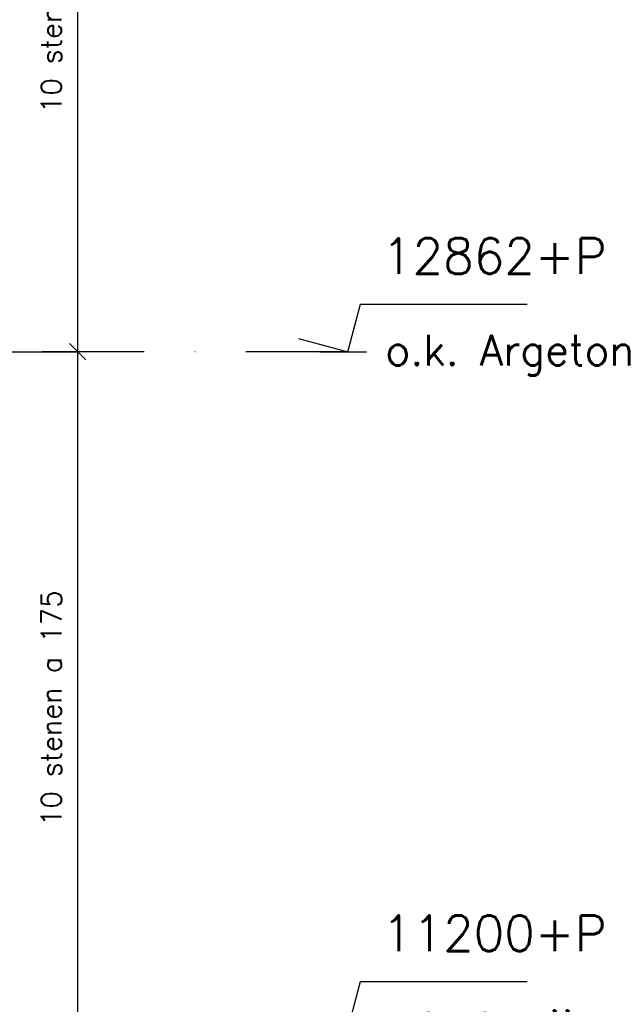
# Model space of a CAD drawing. Extents: x 0 to 259347, y 0 to 198427.
# Tile 40 of 54: x 127315 to 128781, y 103706 to 106123. Entities that reach past the tile are written whole.
import ezdxf

# ---------------------------------------------------------------- set-up
doc = ezdxf.new("R2010")
doc.units = 0
doc.header["$LTSCALE"] = 20
doc.header["$MEASUREMENT"] = 0
doc.header["$PDSIZE"] = -1
doc.linetypes.add('DASHDOT', pattern=[25, 12.5, -6.25, 0, -6.25])
doc.linetypes.add('DD1', pattern=[2.66667, 1.66667, -0.5, 0, -0.5])
doc.layers.get('0').update_dxf_attribs({"linetype": 'CONTINUOUS'})
doc.layers.get('DEFPOINTS').update_dxf_attribs({"linetype": 'CONTINUOUS'})
for name, color, linetype in [('A--A25--_F--3-', 9, 'CONTINUOUS'), ('A--M$1A-_F123-', 1, 'CONTINUOUS'), ('A--M01A1_MAATVOERING', 1, 'CONTINUOUS'), ('A--M01B1_HOOGTE_MAATV', 1, 'CONTINUOUS'), ('A--T01B2_HOOGTE_MAATV', 2, 'CONTINUOUS'), ('A--T01B3_HOOGTE_MAATV', 3, 'CONTINUOUS'), ('STRAMIEN', 8, 'DD1')]:
    doc.layers.add(name, color=color, linetype=linetype)
doc.styles.add('ALFA-0_25', font='ROMANS')
doc.styles.add('HOOGTEXT', font='ROMANS.shx', dxfattribs={"height": 2.5})
doc.dimstyles.new('STANDARD$0', dxfattribs={"dimscale": 50, "dimtxt": 2.5, "dimasz": 2, "dimexe": 2, "dimexo": 0, "dimgap": 2, "dimtad": 1, "dimdec": 0, "dimzin": 0, "dimdsep": 46, "dimtxsty": 'ALFA-0_25', "dimblk1": 'OBLIQUE', "dimblk2": 'OBLIQUE', "dimsah": 1, "dimcen": -3, "dimdle": 2, "dimclrd": 1, "dimclre": 1, "dimclrt": 2, "dimadec": 0, "dimazin": 0, "dimtfac": 0.666667, "dimtofl": 0, "dimtmove": 2, "dimatfit": 3, "dimldrblk": 'OBLIQUE', "dimfxl": 0, "dimtvp": 0.833333, "dimtolj": 1, "dimtzin": 0, "dimarcsym": 0})

# ---------------------------------------------------------------- blocks, each defined once
blk = doc.blocks.new('_OBLIQUE')
at = {"color": 0, "linetype": 'ByBlock'}
blk.add_line((-0.5, -0.5), (0.5, 0.5), dxfattribs=at)
blk = doc.blocks.new('*D294')
at = {"layer": 'A--M$1A-_F123-', "color": 1, "lineweight": -2}
for p, q in [((127036.4, 105307.9), (127457.3, 105307.9)), ((127457.3, 103557.9), (127457.3, 105307.9)), ((127036.4, 103557.9), (127457.3, 103557.9))]:
    blk.add_line(p, q, dxfattribs=at)
at = {"layer": 'DEFPOINTS', "color": 0}
for p in [(127036.4, 105307.9), (127457.3, 105307.9), (127036.4, 103557.9)]:
    blk.add_point(p, dxfattribs=at)
at = {"layer": 'A--M$1A-_F123-', "color": 1, "lineweight": -2, "xscale": 40, "yscale": 40, "zscale": 40}
for p, rotation in [((127457.3, 105307.9), 90), ((127457.3, 103557.9), 270)]:
    blk.add_blockref('_OBLIQUE', p, dxfattribs=dict(at, rotation=rotation))
at = {"layer": 'A--M$1A-_F123-', "color": 2, "insert": (127392.3, 104432.9), "char_height": 50, "attachment_point": 5, "rotation": 90, "style": 'ALFA-0_25'}
blk.add_mtext('\\A1;10 stenen a 175', dxfattribs=at)
blk = doc.blocks.new('*D295')
at = {"layer": 'A--M$1A-_F123-', "color": 1, "lineweight": -2}
for p, q in [((127036.4, 107057.9), (127457.3, 107057.9)), ((127457.3, 105307.9), (127457.3, 107057.9)), ((127036.4, 105307.9), (127457.3, 105307.9))]:
    blk.add_line(p, q, dxfattribs=at)
at = {"layer": 'DEFPOINTS', "color": 0}
for p in [(127036.4, 107057.9), (127457.3, 107057.9), (127036.4, 105307.9)]:
    blk.add_point(p, dxfattribs=at)
at = {"layer": 'A--M$1A-_F123-', "color": 1, "lineweight": -2, "xscale": 40, "yscale": 40, "zscale": 40}
for p, rotation in [((127457.3, 107057.9), 90), ((127457.3, 105307.9), 270)]:
    blk.add_blockref('_OBLIQUE', p, dxfattribs=dict(at, rotation=rotation))
at = {"layer": 'A--M$1A-_F123-', "color": 2, "insert": (127392.3, 106182.9), "char_height": 50, "attachment_point": 5, "rotation": 90, "style": 'ALFA-0_25'}
blk.add_mtext('\\A1;10 stenen a 175', dxfattribs=at)
blk = doc.blocks.new('HOOGTEP')
at = {"layer": 'A--M01A1_MAATVOERING'}
for p, q in [((0, 0), (0.624, 2.33)), ((0.624, 2.33), (8.794, 2.33)), ((-2.415, 0.647), (0, 0))]:
    blk.add_line(p, q, dxfattribs=at)
at = {"layer": 'A--M01B1_HOOGTE_MAATV'}
blk.add_line((-1.379, 0), (0.911, 0), dxfattribs=at)
at = {"layer": 'A--T01B2_HOOGTE_MAATV', "style": 'HOOGTEXT', "flags": 4}
blk.add_attdef('TEKST', (1.84, -0.671), '', height=1.5, dxfattribs=at)
at = {"layer": 'A--T01B3_HOOGTE_MAATV', "style": 'HOOGTEXT', "flags": 4}
blk.add_attdef('HOOGTE', (1.673, 3.819), '', height=1.75, dxfattribs=at)

msp = doc.modelspace()

# ---------------------------------------------------------------- hatches: boundary and pattern name
at = {"layer": 'A--A25--_F--3-'}
h = msp.add_hatch(dxfattribs=at)
h.set_pattern_fill('ALFALINE', color=256, scale=15, style=0, pattern_type=2)
h.set_pattern_definition([(63.43495, (130623.291, 105254.113), (5.3033, -10.6066), [])])
h.paths.add_polyline_path([(128551.3, 105155.1), (128551.3, 105155.1), (128551.3, 105195.1), (128551.3, 105195.1)])

# ---------------------------------------------------------------- linework, layer by layer
at = {"layer": 'STRAMIEN', "linetype": 'DASHDOT'}
msp.add_line((128120.1, 105307.9), (119017.2, 105307.9), dxfattribs=at)

# ---------------------------------------------------------------- block references
at = {"xscale": 50, "yscale": 50, "zscale": 50}
for p, values in [((128120.1, 105307.9), {'TEKST': 'o.k. Argeton', 'HOOGTE': '12862+P'}), ((128120.1, 103645.9), {'TEKST': 'o.k. kozijn', 'HOOGTE': '11200+P'})]:
    msp.add_blockref('HOOGTEP', p, dxfattribs=at).add_auto_attribs(values)

# ---------------------------------------------------------------- dimensions: what is measured, and where the dimension line sits
at = {"layer": 'A--M$1A-_F123-'}
for base, p1, p2, picture, middle in [((127457.3, 107057.9), (127036.4, 105307.9), (127036.4, 107057.9), '*D295', (127392.3, 106182.9)), ((127457.3, 105307.9), (127036.4, 103557.9), (127036.4, 105307.9), '*D294', (127392.3, 104432.9))]:
    dim = msp.add_linear_dim(base=base, p1=p1, p2=p2, angle=90, text='10 stenen a 175', dimstyle='STANDARD$0', override={"dimscale": 20, "dimexe": 0, "dimexo": 0, "dimcen": 0, "dimdle": 0, "dimclrt": 2, "dimtfac": 0.75, "dimtvp": 1.5}, dxfattribs=at)
    dim.commit()
    dim.dimension.update_dxf_attribs({"geometry": picture, "text_midpoint": middle})

doc.saveas('drawing.dxf')
